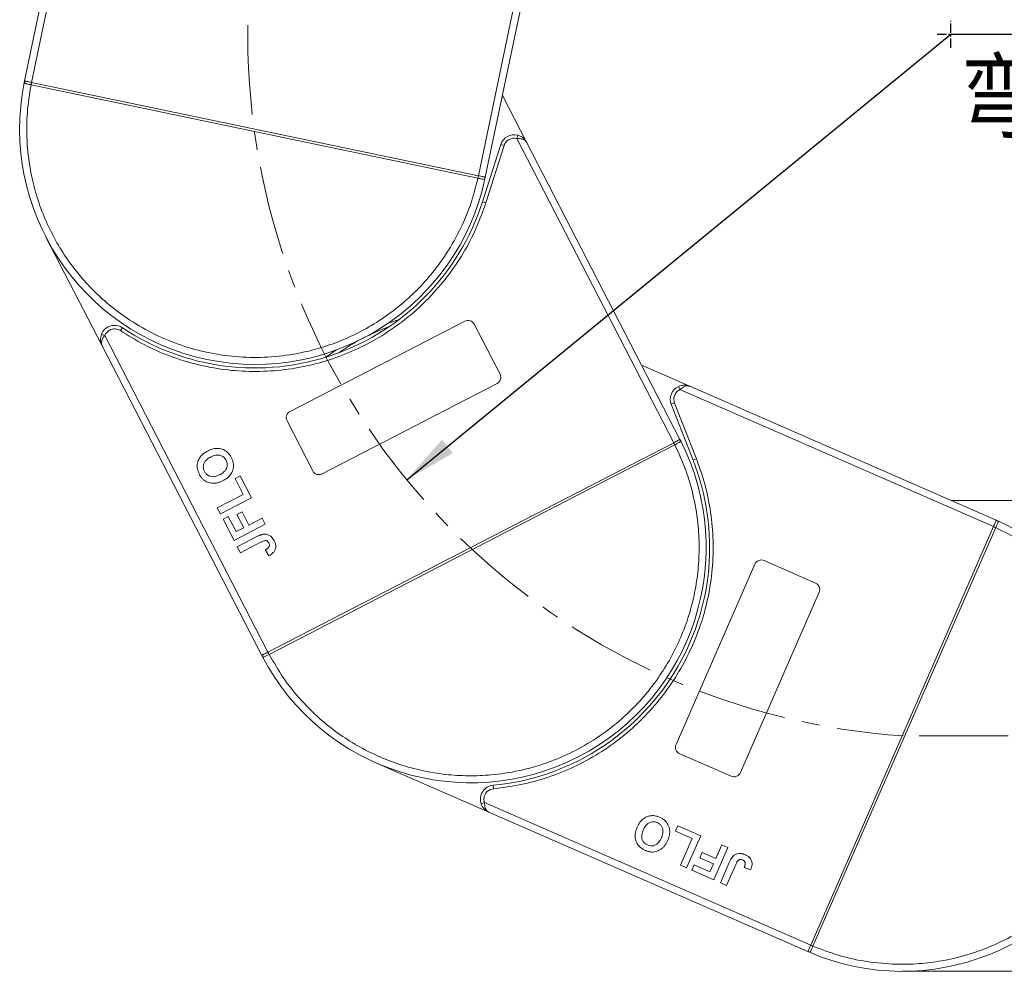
# Model space of a CAD drawing. Header units: millimetres. Extents: x 2205 to 3679, y 833 to 1866.
# Tile 16 of 86: x 2678 to 2818, y 1250 to 1386. Entities that reach past the tile are written whole.
import ezdxf

# ---------------------------------------------------------------- set-up
doc = ezdxf.new("R2010")
doc.units = ezdxf.units.MM
doc.linetypes.add('CENTER', pattern=[0.6, 0.375, -0.075, 0.075, -0.075])
doc.linetypes.add('CENTERX2', pattern=[20.32, 12.7, -2.54, 2.54, -2.54])
doc.styles.get("Standard").update_dxf_attribs({"font": '仿宋_GB2312.ttf', "width": 0.8})
doc.styles.add('样式 1', font='仿宋_GB2312.ttf', dxfattribs={"width": 0.8, "height": 6})
doc.dimstyles.new('副本 ISO-35.1', dxfattribs={"dimtxt": 9, "dimasz": 7.5, "dimexe": 5, "dimexo": 0.625, "dimgap": 2.5, "dimtad": 1, "dimtoh": 1, "dimtxsty": 'Standard', "dimcen": 2.5, "dimadec": 0, "dimazin": 0, "dimtfac": 1, "dimtmove": 0, "dimatfit": 3, "dimfxl": 0, "dimarcsym": 0})

msp = doc.modelspace()

# ---------------------------------------------------------------- linework, layer by layer
at = {"color": 7, "linetype": 'Continuous', "lineweight": 15}
for p, q in [((2688.615, 1425.608), (2678.478, 1377.084)), ((2679.457, 1376.879), (2689.823, 1426.497)), ((2753.044, 1411.264), (2743.083, 1363.587)), ((2744.062, 1363.382), (2753.794, 1409.965)), ((2678.431, 1376.854), (2678.478, 1377.084)), ((2679.387, 1376.536), (2679.459, 1376.879)), ((2679.459, 1376.879), (2743.082, 1363.587)), ((2679.387, 1376.536), (2679.384, 1376.537)), ((2743.01, 1363.245), (2679.387, 1376.536)), ((2749.942, 1368.348), (2746.495, 1375.027)), ((2748.666, 1369.367), (2748.541, 1368.883)), ((2748.541, 1368.883), (2770.88, 1325.602)), ((2771.768, 1326.06), (2749.942, 1368.348)), ((2746.259, 1368.039), (2743.661, 1359.896)), ((2746.736, 1367.887), (2744.137, 1359.744)), ((2746.736, 1367.887), (2746.259, 1368.039)), ((2743.082, 1363.587), (2743.01, 1363.245)), ((2743.013, 1363.244), (2743.01, 1363.245)), ((2744.062, 1363.382), (2744.014, 1363.153)), ((2744.137, 1359.744), (2743.661, 1359.896)), ((2681.501, 1354.868), (2689.495, 1339.381)), ((2692.383, 1341.961), (2692.106, 1341.546)), ((2716.258, 1330.044), (2741.139, 1342.887)), ((2742.487, 1342.457), (2746.156, 1335.348)), ((2689.871, 1340.833), (2689.404, 1341.011)), ((2713.12, 1295.789), (2689.871, 1340.833)), ((2689.495, 1339.381), (2712.231, 1295.331)), ((2773.2, 1333.622), (2766.312, 1336.631)), ((2745.726, 1334), (2720.845, 1321.158)), ((2771.567, 1333.608), (2771.775, 1333.154)), ((2771.775, 1333.154), (2816.407, 1313.654)), ((2816.808, 1314.57), (2773.2, 1333.622)), ((2771.002, 1331.242), (2770.537, 1331.06)), ((2770.537, 1331.06), (2773.656, 1323.101)), ((2771.002, 1331.242), (2774.121, 1323.284)), ((2719.497, 1321.588), (2715.828, 1328.697)), ((2713.121, 1295.79), (2770.878, 1325.601)), ((2771.039, 1325.29), (2713.282, 1295.479)), ((2770.878, 1325.601), (2771.039, 1325.29)), ((2771.041, 1325.291), (2771.039, 1325.29)), ((2771.768, 1326.06), (2771.875, 1325.852)), ((2774.121, 1323.284), (2773.656, 1323.101)), ((2708.428, 1320.506), (2709.168, 1320.888)), ((2709.604, 1318.227), (2708.428, 1320.506)), ((2709.168, 1320.888), (2710.785, 1317.755)), ((2705.901, 1316.316), (2709.604, 1318.227)), ((2710.785, 1317.755), (2706.342, 1315.462)), ((2706.342, 1315.462), (2705.901, 1316.316)), ((2822.808, 1317.372), (2810.395, 1317.372)), ((2706.724, 1314.721), (2707.465, 1315.104)), ((2707.465, 1315.104), (2708.582, 1312.939)), ((2708.694, 1315.377), (2709.435, 1315.76)), ((2709.664, 1313.498), (2708.694, 1315.377)), ((2709.435, 1315.76), (2710.405, 1313.88)), ((2708.282, 1311.702), (2706.724, 1314.721)), ((2712.726, 1313.996), (2708.282, 1311.702)), ((2708.582, 1312.939), (2709.664, 1313.498)), ((2710.405, 1313.88), (2712.285, 1314.85)), ((2712.285, 1314.85), (2712.726, 1313.996)), ((2790.385, 1254.092), (2816.407, 1313.652)), ((2816.727, 1313.512), (2790.706, 1253.952)), ((2816.407, 1313.652), (2816.727, 1313.512)), ((2816.728, 1313.515), (2816.727, 1313.512)), ((2816.808, 1314.57), (2817.022, 1314.476)), ((2708.753, 1310.791), (2711.554, 1312.237)), ((2709.194, 1309.936), (2708.753, 1310.791)), ((2712.07, 1311.421), (2709.194, 1309.936)), ((2712.744, 1310.326), (2713.242, 1309.501)), ((2771.217, 1282.653), (2782.426, 1308.311)), ((2783.743, 1308.827), (2791.074, 1305.625)), ((2791.59, 1304.308), (2780.38, 1278.65)), ((2712.339, 1295.123), (2712.231, 1295.331)), ((2713.282, 1295.479), (2713.121, 1295.79)), ((2713.282, 1295.479), (2713.279, 1295.478)), ((2779.063, 1278.134), (2771.733, 1281.337)), ((2728.588, 1279.997), (2744.559, 1273.02)), ((2745.173, 1276.844), (2745.219, 1276.346)), ((2743.935, 1274.384), (2743.46, 1274.228)), ((2790.385, 1254.09), (2743.935, 1274.384)), ((2744.559, 1273.02), (2789.984, 1253.174)), ((2771.155, 1270.312), (2771.489, 1271.076)), ((2773.505, 1269.286), (2771.155, 1270.312)), ((2771.489, 1271.076), (2774.72, 1269.664)), ((2771.837, 1265.468), (2773.505, 1269.286)), ((2774.72, 1269.664), (2772.718, 1265.083)), ((2774.597, 1266.5), (2774.93, 1267.264)), ((2774.93, 1267.264), (2776.869, 1266.417)), ((2778.597, 1267.971), (2776.595, 1263.389)), ((2776.869, 1266.417), (2777.716, 1268.356)), ((2777.716, 1268.356), (2778.597, 1267.971)), ((2776.535, 1265.653), (2774.597, 1266.5)), ((2777.535, 1262.978), (2778.797, 1265.867)), ((2772.718, 1265.083), (2771.837, 1265.468)), ((2773.482, 1264.749), (2773.815, 1265.513)), ((2776.595, 1263.389), (2773.482, 1264.749)), ((2773.815, 1265.513), (2776.047, 1264.537)), ((2776.047, 1264.537), (2776.535, 1265.653)), ((2779.712, 1265.559), (2778.416, 1262.593)), ((2780.925, 1265.135), (2781.832, 1264.808)), ((2778.416, 1262.593), (2777.535, 1262.978)), ((2790.706, 1253.952), (2790.385, 1254.092)), ((2790.706, 1253.952), (2790.705, 1253.949)), ((2790.199, 1253.081), (2789.984, 1253.174)), ((2790.199, 1253.081), (2789.984, 1253.174)), ((2803.396, 1250.372), (2820.824, 1250.372))]:
    msp.add_line(p, q, dxfattribs=at)
at = {"color": 1, "linetype": 'CENTER', "ltscale": 3.556}
for p, q in [((2810.312, 1381.793), (2810.312, 1385.643)), ((2808.387, 1383.718), (2812.237, 1383.718))]:
    msp.add_line(p, q, dxfattribs=at)
at = {"color": 1, "linetype": 'CENTERX2', "lineweight": 13}
msp.add_line((3509.388, 1283.872), (2803.577, 1283.872), dxfattribs=at)
at = {"color": 7, "linetype": 'Continuous', "lineweight": 15, "flags": 128}
for points in [[(2730.163, 1342.569), (2730.415, 1342.661), (2731.797, 1343.129)], [(2721.473, 1337.8), (2722.655, 1338.656), (2722.876, 1338.808)]]:
    msp.add_lwpolyline(points, dxfattribs=at)
at = {"color": 1, "linetype": 'CENTERX2', "lineweight": 13}
msp.add_arc((2810.312, 1383.718), 100.073, 109.46357, 266.14113, dxfattribs=at)
at = {"color": 7, "linetype": 'Continuous', "lineweight": 15}
for centre, radius, start, end in [((2711.27, 1370.233), 33.5, 168.60019, 347.79981), ((2678.719, 1376.791), 0.295, 114.83988, 167.66164), ((2708.948, 1370.45), 30.184, 167.70169, 168.3661), ((2748.165, 1367.431), 2, 75.48969, 162.3), ((2713.485, 1369.502), 30.184, 348.0339, 348.69831), ((2743.724, 1363.211), 0.295, 348.73836, 41.56012), ((2711.27, 1370.233), 34, 236.25502, 342.3), ((2741.598, 1341.998), 1, 27.3, 117.3), ((2691.272, 1340.298), 2, 56.25502, 159.11031), ((2742, 1310.696), 33.5, 110.26973, 124.33027), ((2745.267, 1334.889), 1, 297.3, 27.3), ((2772.399, 1331.79), 2, 114.58969, 201.4), ((2716.717, 1329.156), 1, 117.3, 207.3), ((2742, 1310.696), 33.5, 207.70019, 26.89981), ((2744.179, 1311.525), 30.184, 27.1339, 27.79831), ((2771.614, 1325.714), 0.295, 27.83836, 80.66012), ((2742, 1310.696), 34, 275.35502, 21.4), ((2720.386, 1322.047), 1, 207.3, 297.3), ((2803.396, 1283.872), 33.5, 246.80019, 65.99981), ((2804.564, 1285.891), 30.184, 66.2339, 66.89831), ((2816.906, 1314.204), 0.295, 66.93836, 119.76012), ((2783.343, 1307.911), 1, 66.4, 156.4), ((2790.674, 1304.708), 1, 336.4, 66.4), ((2712.602, 1295.256), 0.295, 153.93988, 206.76164), ((2740.061, 1309.399), 30.184, 206.80169, 207.4661), ((2772.133, 1282.253), 1, 156.4, 246.4), ((2779.464, 1279.05), 1, 246.4, 336.4), ((2745.359, 1274.853), 2, 95.35502, 198.21031), ((2790.32, 1253.35), 0.295, 193.03988, 245.86164), ((2802.709, 1281.643), 30.184, 245.90169, 246.5661)]:
    msp.add_arc(centre, radius, start, end, dxfattribs=at)
for points, knots in [([(2679.384, 1376.537), (2679.296, 1376.555), (2679.134, 1376.588), (2678.895, 1376.639), (2678.704, 1376.681), (2678.562, 1376.722), (2678.475, 1376.76), (2678.429, 1376.8), (2678.43, 1376.837), (2678.431, 1376.854)], [0, 0, 0, 0, 0.172016, 0.3127556, 0.4995985, 0.630391, 0.7580256, 0.8892284, 1, 1, 1, 1]), ([(2678.595, 1377.059), (2678.657, 1377.046), (2678.781, 1377.02), (2679.068, 1376.96), (2679.305, 1376.911), (2679.436, 1376.883), (2679.457, 1376.879)], [0, 0, 0, 0, 0.3133347, 0.6266911, 0.9400476, 1, 1, 1, 1]), ([(2679.457, 1376.879), (2679.457, 1376.879), (2679.458, 1376.879), (2679.458, 1376.879), (2679.459, 1376.879), (2679.459, 1376.879)], [0, 0, 0, 0, 0.3846993, 0.6923496, 1, 1, 1, 1]), ([(2743.01, 1363.245), (2742.683, 1361.972), (2742.018, 1359.387), (2740.405, 1355.649), (2738.48, 1352.329), (2736.344, 1349.47), (2734.123, 1347.047), (2731.652, 1344.845), (2728.053, 1342.247), (2724.092, 1340.227), (2719.921, 1338.848), (2716.437, 1338.074), (2712.618, 1337.673), (2708.553, 1337.764), (2704.608, 1338.342), (2700.761, 1339.392), (2696.999, 1340.936), (2693.66, 1342.833), (2690.778, 1344.936), (2688.332, 1347.131), (2686.103, 1349.579), (2683.467, 1353.15), (2681.404, 1357.089), (2679.981, 1361.245), (2679.168, 1364.72), (2678.733, 1368.533), (2678.752, 1372.604), (2679.178, 1375.239), (2679.387, 1376.536)], [0, 0, 0, 0, 0.038862, 0.078912, 0.1200677, 0.1522272, 0.1843815, 0.2172151, 0.2500433, 0.3156185, 0.347778, 0.3799323, 0.4210926, 0.4611415, 0.5, 0.5388632, 0.578912, 0.6200677, 0.6522272, 0.6843815, 0.7172151, 0.7500433, 0.8156185, 0.847778, 0.8799323, 0.9210926, 0.9611404, 1, 1, 1, 1]), ([(2749.942, 1368.348), (2749.882, 1368.437), (2749.762, 1368.613), (2749.431, 1368.791), (2749.014, 1368.889), (2748.692, 1368.885), (2748.541, 1368.883)], [0, 0, 0, 0, 0.2515188, 0.5017844, 0.7656323, 1, 1, 1, 1]), ([(2748.666, 1369.367), (2748.793, 1369.326), (2749.073, 1369.235), (2749.557, 1368.923), (2749.791, 1368.574), (2749.942, 1368.348)], [0, 0, 0, 0, 0.2270634, 0.5015869, 1, 1, 1, 1]), ([(2744.014, 1363.153), (2744.007, 1363.137), (2743.994, 1363.102), (2743.935, 1363.085), (2743.84, 1363.085), (2743.694, 1363.104), (2743.502, 1363.142), (2743.262, 1363.191), (2743.101, 1363.225), (2743.013, 1363.244)], [0, 0, 0, 0, 0.1119973, 0.2448439, 0.3691679, 0.5008987, 0.6875333, 0.8281382, 1, 1, 1, 1]), ([(2743.082, 1363.587), (2743.082, 1363.587), (2743.082, 1363.587), (2743.083, 1363.587), (2743.083, 1363.587), (2743.083, 1363.587)], [0, 0, 0, 0, 0.3846661, 0.6923333, 1, 1, 1, 1]), ([(2743.083, 1363.587), (2743.193, 1363.564), (2743.414, 1363.518), (2743.706, 1363.457), (2743.87, 1363.422), (2743.935, 1363.409), (2743.945, 1363.407)], [0, 0, 0, 0, 0.3133566, 0.6267132, 0.9400698, 1, 1, 1, 1]), ([(2744.137, 1359.744), (2743.697, 1358.507), (2742.817, 1356.032), (2740.956, 1352.516), (2738.71, 1349.189), (2736.056, 1346.121), (2733.061, 1343.384), (2729.8, 1341.041), (2726.327, 1339.107), (2722.685, 1337.597), (2718.895, 1336.508), (2714.974, 1335.856), (2710.963, 1335.655), (2706.916, 1335.929), (2702.928, 1336.674), (2699.098, 1337.876), (2695.451, 1339.466), (2693.221, 1340.852), (2692.106, 1341.546)], [0, 0, 0, 0, 0.0616516, 0.1233073, 0.1864354, 0.25, 0.3135645, 0.3766927, 0.4383422, 0.5, 0.5616495, 0.6233073, 0.6864354, 0.75, 0.8135645, 0.8766927, 0.9383443, 1, 1, 1, 1]), ([(2692.106, 1341.546), (2691.991, 1341.61), (2691.758, 1341.741), (2691.357, 1341.812), (2690.951, 1341.787), (2690.705, 1341.682), (2690.584, 1341.631)], [0, 0, 0, 0, 0.24551284, 0.5, 0.75448716, 1, 1, 1, 1]), ([(2689.495, 1339.381), (2689.399, 1339.635), (2689.249, 1340.028), (2689.276, 1340.603), (2689.364, 1340.884), (2689.404, 1341.011)], [0, 0, 0, 0, 0.49841293, 0.77292805, 1, 1, 1, 1]), ([(2689.871, 1340.833), (2689.782, 1340.711), (2689.592, 1340.451), (2689.43, 1340.054), (2689.384, 1339.681), (2689.458, 1339.481), (2689.495, 1339.381)], [0, 0, 0, 0, 0.2343503, 0.4981953, 0.748869, 1, 1, 1, 1]), ([(2771.567, 1333.608), (2771.691, 1333.656), (2771.966, 1333.762), (2772.538, 1333.826), (2772.94, 1333.702), (2773.2, 1333.622)], [0, 0, 0, 0, 0.2270634, 0.5015869, 1, 1, 1, 1]), ([(2773.2, 1333.622), (2773.097, 1333.653), (2772.893, 1333.714), (2772.524, 1333.643), (2772.138, 1333.457), (2771.891, 1333.251), (2771.775, 1333.154)], [0, 0, 0, 0, 0.2515188, 0.5017844, 0.7656323, 1, 1, 1, 1]), ([(2704.542, 1324.416), (2704.662, 1324.474), (2705.024, 1324.649), (2705.658, 1324.816), (2706.426, 1324.772), (2707.104, 1324.476), (2707.597, 1324.011), (2707.808, 1323.645), (2707.899, 1323.487)], [0, 0, 0, 0, 0.1018882, 0.3073435, 0.4929627, 0.6786474, 0.8607914, 1, 1, 1, 1]), ([(2771.039, 1325.29), (2771.587, 1324.096), (2772.701, 1321.671), (2773.808, 1317.753), (2774.408, 1313.962), (2774.553, 1310.396), (2774.358, 1307.115), (2773.829, 1303.848), (2772.674, 1299.562), (2770.874, 1295.496), (2768.507, 1291.795), (2766.291, 1288.998), (2763.58, 1286.278), (2760.369, 1283.785), (2756.942, 1281.745), (2753.295, 1280.133), (2749.402, 1278.96), (2745.614, 1278.326), (2742.051, 1278.14), (2738.768, 1278.301), (2735.495, 1278.794), (2731.197, 1279.903), (2727.111, 1281.659), (2723.386, 1283.987), (2720.564, 1286.171), (2717.821, 1288.856), (2715.269, 1292.028), (2713.937, 1294.34), (2713.282, 1295.479)], [0, 0, 0, 0, 0.038862, 0.078912, 0.1200677, 0.1522272, 0.1843815, 0.2172151, 0.2500433, 0.3156185, 0.347778, 0.3799323, 0.4210926, 0.4611415, 0.5, 0.5388632, 0.578912, 0.6200677, 0.6522272, 0.6843815, 0.7172151, 0.7500433, 0.8156185, 0.847778, 0.8799323, 0.9210926, 0.9611404, 1, 1, 1, 1]), ([(2770.878, 1325.601), (2770.878, 1325.601), (2770.879, 1325.601), (2770.879, 1325.601), (2770.88, 1325.602), (2770.88, 1325.602)], [0, 0, 0, 0, 0.3846661, 0.6923333, 1, 1, 1, 1]), ([(2770.88, 1325.602), (2770.98, 1325.653), (2771.18, 1325.756), (2771.445, 1325.894), (2771.594, 1325.97), (2771.653, 1326.001), (2771.662, 1326.005)], [0, 0, 0, 0, 0.3133566, 0.6267132, 0.9400698, 1, 1, 1, 1]), ([(2771.875, 1325.852), (2771.88, 1325.836), (2771.892, 1325.8), (2771.857, 1325.749), (2771.783, 1325.689), (2771.658, 1325.612), (2771.485, 1325.52), (2771.268, 1325.407), (2771.122, 1325.332), (2771.041, 1325.291)], [0, 0, 0, 0, 0.1119973, 0.2448439, 0.3691679, 0.5008987, 0.6875333, 0.8281382, 1, 1, 1, 1]), ([(2703.348, 1321.122), (2703.291, 1321.243), (2703.118, 1321.608), (2702.991, 1322.279), (2703.14, 1323.052), (2703.572, 1323.756), (2704.091, 1324.171), (2704.455, 1324.368), (2704.542, 1324.416)], [0, 0, 0, 0, 0.1013981, 0.3069957, 0.5061443, 0.6852619, 0.9245571, 1, 1, 1, 1]), ([(2704.083, 1321.515), (2704.029, 1321.639), (2703.92, 1321.886), (2703.894, 1322.305), (2704.007, 1322.713), (2704.308, 1323.137), (2704.661, 1323.389), (2704.913, 1323.524), (2704.962, 1323.55)], [0, 0, 0, 0, 0.1602922, 0.3219224, 0.4907614, 0.6575692, 0.9338827, 1, 1, 1, 1]), ([(2704.962, 1323.55), (2705.082, 1323.607), (2705.421, 1323.769), (2705.949, 1323.884), (2706.481, 1323.769), (2706.859, 1323.54), (2707.06, 1323.284), (2707.144, 1323.132), (2707.159, 1323.103)], [0, 0, 0, 0, 0.1585903, 0.4472388, 0.6203806, 0.7935748, 0.9612953, 1, 1, 1, 1]), ([(2707.899, 1323.487), (2707.956, 1323.366), (2708.129, 1323.001), (2708.263, 1322.327), (2708.113, 1321.551), (2707.677, 1320.847), (2707.169, 1320.444), (2706.816, 1320.253), (2706.738, 1320.211)], [0, 0, 0, 0, 0.1021706, 0.3092201, 0.51365, 0.6922749, 0.9324126, 1, 1, 1, 1]), ([(2774.121, 1323.284), (2774.56, 1322.046), (2775.438, 1319.571), (2776.211, 1315.668), (2776.567, 1311.67), (2776.441, 1307.615), (2775.844, 1303.603), (2774.79, 1299.728), (2773.315, 1296.037), (2771.441, 1292.568), (2769.187, 1289.332), (2766.555, 1286.353), (2763.569, 1283.668), (2760.256, 1281.328), (2756.691, 1279.391), (2752.961, 1277.908), (2749.127, 1276.842), (2746.522, 1276.511), (2745.219, 1276.346)], [0, 0, 0, 0, 0.0616516, 0.1233073, 0.1864354, 0.25, 0.3135645, 0.3766927, 0.4383422, 0.5, 0.5616495, 0.6233073, 0.6864354, 0.75, 0.8135645, 0.8766927, 0.9383443, 1, 1, 1, 1]), ([(2707.159, 1323.103), (2707.213, 1322.979), (2707.32, 1322.73), (2707.334, 1322.309), (2707.215, 1321.884), (2706.891, 1321.437), (2706.532, 1321.191), (2706.293, 1321.063), (2706.268, 1321.05)], [0, 0, 0, 0, 0.1597099, 0.3204292, 0.4910735, 0.6770503, 0.9662903, 1, 1, 1, 1]), ([(2704.006, 1320.276), (2703.955, 1320.32), (2703.854, 1320.407), (2703.727, 1320.549), (2703.615, 1320.689), (2703.518, 1320.827), (2703.428, 1320.972), (2703.375, 1321.072), (2703.348, 1321.122)], [0, 0, 0, 0, 0.1854289, 0.3721896, 0.5277082, 0.6838775, 0.8416784, 1, 1, 1, 1]), ([(2706.268, 1321.05), (2706.147, 1320.992), (2705.843, 1320.847), (2705.364, 1320.732), (2704.865, 1320.795), (2704.474, 1320.997), (2704.224, 1321.265), (2704.119, 1321.452), (2704.083, 1321.515)], [0, 0, 0, 0, 0.1586166, 0.4008637, 0.5730594, 0.7454856, 0.9129852, 1, 1, 1, 1]), ([(2705.506, 1319.826), (2705.372, 1319.825), (2705.104, 1319.821), (2704.611, 1319.924), (2704.239, 1320.092), (2704.031, 1320.257), (2704.006, 1320.276)], [0, 0, 0, 0, 0.2508959, 0.5021661, 0.9405117, 1, 1, 1, 1]), ([(2706.738, 1320.211), (2706.679, 1320.181), (2706.559, 1320.12), (2706.369, 1320.039), (2706.168, 1319.962), (2705.954, 1319.898), (2705.733, 1319.848), (2705.582, 1319.834), (2705.506, 1319.826)], [0, 0, 0, 0, 0.1539502, 0.3081809, 0.478699, 0.6499612, 0.8242026, 1, 1, 1, 1]), ([(2816.727, 1313.512), (2817.906, 1312.931), (2820.3, 1311.752), (2823.63, 1309.409), (2826.486, 1306.846), (2828.848, 1304.171), (2830.765, 1301.501), (2832.416, 1298.632), (2834.222, 1294.578), (2835.39, 1290.287), (2835.887, 1285.922), (2835.932, 1282.354), (2835.543, 1278.533), (2834.623, 1274.573), (2833.251, 1270.829), (2831.436, 1267.278), (2829.155, 1263.912), (2826.616, 1261.031), (2823.968, 1258.64), (2821.319, 1256.694), (2818.467, 1255.013), (2814.433, 1253.163), (2810.155, 1251.949), (2805.796, 1251.406), (2802.227, 1251.321), (2798.406, 1251.675), (2794.425, 1252.526), (2791.933, 1253.482), (2790.706, 1253.952)], [0, 0, 0, 0, 0.038862, 0.078912, 0.1200677, 0.1522272, 0.1843815, 0.2172151, 0.2500433, 0.3156185, 0.347778, 0.3799323, 0.4210926, 0.4611415, 0.5, 0.5388632, 0.578912, 0.6200677, 0.6522272, 0.6843815, 0.7172151, 0.7500433, 0.8156185, 0.847778, 0.8799323, 0.9210926, 0.9611404, 1, 1, 1, 1]), ([(2816.407, 1313.654), (2816.452, 1313.757), (2816.542, 1313.963), (2816.662, 1314.237), (2816.729, 1314.391), (2816.756, 1314.451), (2816.76, 1314.461)], [0, 0, 0, 0, 0.3133566, 0.6267132, 0.9400698, 1, 1, 1, 1]), ([(2816.407, 1313.652), (2816.407, 1313.653), (2816.407, 1313.653), (2816.407, 1313.653), (2816.407, 1313.654), (2816.407, 1313.654)], [0, 0, 0, 0, 0.38466606, 0.69233331, 1, 1, 1, 1]), ([(2817.022, 1314.476), (2817.036, 1314.467), (2817.068, 1314.446), (2817.073, 1314.385), (2817.053, 1314.292), (2817.005, 1314.153), (2816.929, 1313.973), (2816.831, 1313.748), (2816.765, 1313.598), (2816.728, 1313.515)], [0, 0, 0, 0, 0.1119973, 0.2448439, 0.3691679, 0.5008987, 0.6875333, 0.8281382, 1, 1, 1, 1]), ([(2711.554, 1312.237), (2711.613, 1312.267), (2711.733, 1312.326), (2711.896, 1312.401), (2712.044, 1312.462), (2712.176, 1312.507), (2712.31, 1312.55), (2712.402, 1312.567), (2712.449, 1312.576)], [0, 0, 0, 0, 0.2082698, 0.416707, 0.5614806, 0.7065734, 0.8528245, 1, 1, 1, 1]), ([(2712.449, 1312.576), (2712.584, 1312.585), (2712.855, 1312.603), (2713.263, 1312.472), (2713.697, 1312.172), (2713.895, 1311.839), (2714.015, 1311.638)], [0, 0, 0, 0, 0.2064605, 0.4135145, 0.6452106, 1, 1, 1, 1]), ([(2712.07, 1311.421), (2712.189, 1311.479), (2712.397, 1311.581), (2712.667, 1311.665), (2712.868, 1311.667), (2713.008, 1311.607), (2713.142, 1311.489), (2713.206, 1311.379), (2713.246, 1311.311)], [0, 0, 0, 0, 0.2920273, 0.5048541, 0.6139046, 0.723685, 0.8298165, 1, 1, 1, 1]), ([(2713.237, 1310.727), (2713.213, 1310.693), (2713.163, 1310.625), (2713.075, 1310.548), (2712.991, 1310.482), (2712.911, 1310.427), (2712.828, 1310.375), (2712.772, 1310.342), (2712.744, 1310.326)], [0, 0, 0, 0, 0.1938055, 0.3931273, 0.5440688, 0.6954121, 0.8476129, 1, 1, 1, 1]), ([(2713.246, 1311.311), (2713.263, 1311.273), (2713.299, 1311.197), (2713.322, 1311.085), (2713.324, 1310.981), (2713.309, 1310.891), (2713.28, 1310.805), (2713.251, 1310.753), (2713.237, 1310.727)], [0, 0, 0, 0, 0.202387, 0.4109073, 0.5578292, 0.7094718, 0.8532239, 1, 1, 1, 1]), ([(2714.015, 1311.638), (2714.071, 1311.516), (2714.199, 1311.24), (2714.263, 1310.765), (2714.138, 1310.297), (2713.804, 1309.838), (2713.463, 1309.633), (2713.242, 1309.501)], [0, 0, 0, 0, 0.15529194, 0.35314526, 0.54324301, 0.704067, 1, 1, 1, 1]), ([(2712.337, 1295.386), (2712.394, 1295.415), (2712.506, 1295.473), (2712.767, 1295.607), (2712.982, 1295.719), (2713.101, 1295.78), (2713.12, 1295.789)], [0, 0, 0, 0, 0.3133347, 0.6266911, 0.9400476, 1, 1, 1, 1]), ([(2713.279, 1295.478), (2713.199, 1295.436), (2713.053, 1295.36), (2712.835, 1295.249), (2712.66, 1295.161), (2712.524, 1295.103), (2712.433, 1295.078), (2712.372, 1295.08), (2712.349, 1295.11), (2712.339, 1295.123)], [0, 0, 0, 0, 0.172016, 0.3127556, 0.4995985, 0.630391, 0.7580256, 0.8892284, 1, 1, 1, 1]), ([(2713.12, 1295.789), (2713.12, 1295.79), (2713.12, 1295.79), (2713.121, 1295.79), (2713.121, 1295.79), (2713.121, 1295.79)], [0, 0, 0, 0, 0.3846993, 0.6923496, 1, 1, 1, 1]), ([(2745.219, 1276.346), (2745.09, 1276.324), (2744.827, 1276.279), (2744.471, 1276.081), (2744.172, 1275.805), (2744.046, 1275.569), (2743.985, 1275.453)], [0, 0, 0, 0, 0.2455128, 0.5, 0.7544872, 1, 1, 1, 1]), ([(2744.559, 1273.02), (2744.324, 1273.156), (2743.96, 1273.367), (2743.618, 1273.83), (2743.509, 1274.104), (2743.46, 1274.228)], [0, 0, 0, 0, 0.4984129, 0.772928, 1, 1, 1, 1]), ([(2743.935, 1274.384), (2743.942, 1274.233), (2743.959, 1273.911), (2744.084, 1273.501), (2744.283, 1273.183), (2744.467, 1273.074), (2744.559, 1273.02)], [0, 0, 0, 0, 0.2343503, 0.4981953, 0.748869, 1, 1, 1, 1]), ([(2765.674, 1270.896), (2765.731, 1271.017), (2765.901, 1271.381), (2766.288, 1271.911), (2766.911, 1272.361), (2767.624, 1272.559), (2768.301, 1272.509), (2768.694, 1272.358), (2768.865, 1272.292)], [0, 0, 0, 0, 0.1018882, 0.3073435, 0.4929627, 0.6786474, 0.8607914, 1, 1, 1, 1]), ([(2766.546, 1270.489), (2766.603, 1270.609), (2766.764, 1270.949), (2767.101, 1271.371), (2767.587, 1271.617), (2768.024, 1271.677), (2768.342, 1271.606), (2768.503, 1271.54), (2768.533, 1271.528)], [0, 0, 0, 0, 0.1585903, 0.4472388, 0.6203806, 0.7935748, 0.9612953, 1, 1, 1, 1]), ([(2768.533, 1271.528), (2768.653, 1271.465), (2768.893, 1271.34), (2769.169, 1271.022), (2769.345, 1270.617), (2769.376, 1270.065), (2769.252, 1269.648), (2769.147, 1269.399), (2769.136, 1269.373)], [0, 0, 0, 0, 0.1597099, 0.3204292, 0.4910735, 0.6770503, 0.9662903, 1, 1, 1, 1]), ([(2768.865, 1272.292), (2768.985, 1272.235), (2769.35, 1272.061), (2769.879, 1271.622), (2770.253, 1270.925), (2770.358, 1270.104), (2770.218, 1269.47), (2770.064, 1269.099), (2770.03, 1269.018)], [0, 0, 0, 0, 0.1021706, 0.3092201, 0.51365, 0.6922749, 0.9324126, 1, 1, 1, 1]), ([(2766.825, 1267.587), (2766.704, 1267.645), (2766.339, 1267.819), (2765.818, 1268.259), (2765.446, 1268.953), (2765.338, 1269.773), (2765.478, 1270.422), (2765.636, 1270.804), (2765.674, 1270.896)], [0, 0, 0, 0, 0.1013981, 0.3069957, 0.5061443, 0.6852619, 0.9245571, 1, 1, 1, 1]), ([(2767.147, 1268.356), (2767.027, 1268.417), (2766.787, 1268.541), (2766.503, 1268.849), (2766.333, 1269.238), (2766.299, 1269.756), (2766.414, 1270.174), (2766.524, 1270.438), (2766.546, 1270.489)], [0, 0, 0, 0, 0.1602922, 0.3219224, 0.4907614, 0.6575692, 0.9338827, 1, 1, 1, 1]), ([(2769.136, 1269.373), (2769.079, 1269.252), (2768.935, 1268.947), (2768.635, 1268.556), (2768.208, 1268.29), (2767.778, 1268.2), (2767.415, 1268.25), (2767.215, 1268.329), (2767.147, 1268.356)], [0, 0, 0, 0, 0.1586166, 0.4008637, 0.5730594, 0.7454856, 0.9129852, 1, 1, 1, 1]), ([(2770.03, 1269.018), (2770.003, 1268.957), (2769.949, 1268.835), (2769.852, 1268.651), (2769.744, 1268.465), (2769.619, 1268.281), (2769.479, 1268.103), (2769.371, 1267.996), (2769.317, 1267.943)], [0, 0, 0, 0, 0.1539502, 0.3081809, 0.478699, 0.6499612, 0.8242026, 1, 1, 1, 1]), ([(2767.869, 1267.345), (2767.802, 1267.347), (2767.668, 1267.351), (2767.48, 1267.381), (2767.305, 1267.419), (2767.143, 1267.466), (2766.982, 1267.521), (2766.877, 1267.565), (2766.825, 1267.587)], [0, 0, 0, 0, 0.1854289, 0.3721896, 0.5277082, 0.6838775, 0.8416784, 1, 1, 1, 1]), ([(2769.317, 1267.943), (2769.214, 1267.857), (2769.008, 1267.685), (2768.561, 1267.454), (2768.166, 1267.35), (2767.9, 1267.346), (2767.869, 1267.345)], [0, 0, 0, 0, 0.2508959, 0.50216611, 0.94051172, 1, 1, 1, 1]), ([(2778.797, 1265.867), (2778.824, 1265.927), (2778.879, 1266.049), (2778.959, 1266.21), (2779.035, 1266.35), (2779.109, 1266.469), (2779.186, 1266.586), (2779.247, 1266.658), (2779.277, 1266.694)], [0, 0, 0, 0, 0.20826979, 0.416707, 0.56148059, 0.70657343, 0.85282453, 1, 1, 1, 1]), ([(2779.277, 1266.694), (2779.377, 1266.786), (2779.575, 1266.971), (2779.975, 1267.127), (2780.501, 1267.169), (2780.864, 1267.035), (2781.084, 1266.954)], [0, 0, 0, 0, 0.2064605, 0.4135145, 0.6452106, 1, 1, 1, 1]), ([(2779.712, 1265.559), (2779.768, 1265.68), (2779.864, 1265.889), (2780.021, 1266.125), (2780.176, 1266.254), (2780.323, 1266.295), (2780.501, 1266.288), (2780.62, 1266.243), (2780.693, 1266.215)], [0, 0, 0, 0, 0.2920273, 0.5048541, 0.6139046, 0.723685, 0.8298165, 1, 1, 1, 1]), ([(2780.693, 1266.215), (2780.731, 1266.197), (2780.807, 1266.161), (2780.895, 1266.087), (2780.963, 1266.009), (2781.007, 1265.929), (2781.039, 1265.845), (2781.05, 1265.786), (2781.055, 1265.757)], [0, 0, 0, 0, 0.202387, 0.4109073, 0.5578292, 0.7094718, 0.8532239, 1, 1, 1, 1]), ([(2781.084, 1266.954), (2781.204, 1266.895), (2781.478, 1266.762), (2781.827, 1266.433), (2782.026, 1265.991), (2782.056, 1265.424), (2781.92, 1265.051), (2781.832, 1264.808)], [0, 0, 0, 0, 0.1552919, 0.3531453, 0.543243, 0.704067, 1, 1, 1, 1]), ([(2781.055, 1265.757), (2781.057, 1265.715), (2781.062, 1265.631), (2781.042, 1265.516), (2781.018, 1265.411), (2780.991, 1265.318), (2780.96, 1265.226), (2780.937, 1265.165), (2780.925, 1265.135)], [0, 0, 0, 0, 0.1938055, 0.3931273, 0.5440688, 0.6954121, 0.8476129, 1, 1, 1, 1]), ([(2790.032, 1253.284), (2790.058, 1253.342), (2790.108, 1253.457), (2790.226, 1253.726), (2790.323, 1253.949), (2790.376, 1254.071), (2790.385, 1254.09)], [0, 0, 0, 0, 0.3133347, 0.6266911, 0.9400476, 1, 1, 1, 1]), ([(2790.705, 1253.949), (2790.669, 1253.866), (2790.603, 1253.715), (2790.505, 1253.491), (2790.424, 1253.313), (2790.355, 1253.182), (2790.3, 1253.105), (2790.252, 1253.068), (2790.216, 1253.077), (2790.199, 1253.081)], [0, 0, 0, 0, 0.17201603, 0.31275557, 0.49959852, 0.63039105, 0.75802557, 0.88922843, 1, 1, 1, 1]), ([(2790.385, 1254.09), (2790.385, 1254.091), (2790.385, 1254.091), (2790.385, 1254.092), (2790.385, 1254.092), (2790.385, 1254.092)], [0, 0, 0, 0, 0.38469928, 0.69234964, 1, 1, 1, 1])]:
    msp.add_open_spline(points, degree=3, knots=knots, dxfattribs=at)
for points in [[(2678.478, 1377.084), (2678.483, 1377.083), (2678.493, 1377.08), (2678.561, 1377.066), (2678.595, 1377.059)], [(2747.477, 1368.764), (2747.31, 1368.654), (2746.975, 1368.436), (2746.816, 1368.07), (2746.736, 1367.887)], [(2748.541, 1368.883), (2748.358, 1368.912), (2747.992, 1368.971), (2747.649, 1368.833), (2747.477, 1368.764)], [(2743.945, 1363.407), (2743.979, 1363.4), (2744.047, 1363.386), (2744.057, 1363.383), (2744.062, 1363.382)], [(2690.584, 1341.631), (2690.429, 1341.531), (2690.117, 1341.331), (2689.953, 1340.999), (2689.871, 1340.833)], [(2771.775, 1333.154), (2771.614, 1333.061), (2771.294, 1332.876), (2771.114, 1332.552), (2771.024, 1332.39)], [(2771.024, 1332.39), (2770.964, 1332.2), (2770.842, 1331.819), (2770.949, 1331.435), (2771.002, 1331.242)], [(2771.662, 1326.005), (2771.693, 1326.021), (2771.754, 1326.053), (2771.764, 1326.058), (2771.768, 1326.06)], [(2816.76, 1314.461), (2816.774, 1314.492), (2816.801, 1314.556), (2816.806, 1314.566), (2816.808, 1314.57)], [(2712.231, 1295.331), (2712.236, 1295.333), (2712.245, 1295.338), (2712.307, 1295.37), (2712.337, 1295.386)], [(2743.985, 1275.453), (2743.927, 1275.277), (2743.812, 1274.926), (2743.894, 1274.565), (2743.935, 1274.384)], [(2789.984, 1253.174), (2789.986, 1253.179), (2789.991, 1253.188), (2790.018, 1253.252), (2790.032, 1253.284)]]:
    msp.add_open_spline(points, degree=3, dxfattribs=at)

# ---------------------------------------------------------------- texts
at = {"color": 5, "lineweight": 9, "ltscale": 10, "insert": (2854.353, 1379.749), "char_height": 9.75, "attachment_point": 3, "style": '样式 1'}
msp.add_mtext_dynamic_manual_height_columns('弯曲半径 ', width=71.89803, gutter_width=12.5, heights=[0], dxfattribs=at)

# ---------------------------------------------------------------- leaders
at = {"color": 5, "lineweight": 9}
msp.add_leader([(2732.873, 1320.331), (2810.312, 1383.718), (2858.614, 1383.718)], dimstyle='副本 ISO-35.1', override={"dimgap": 2.5, "dimtad": 0}, dxfattribs=at)

doc.saveas('drawing.dxf')
